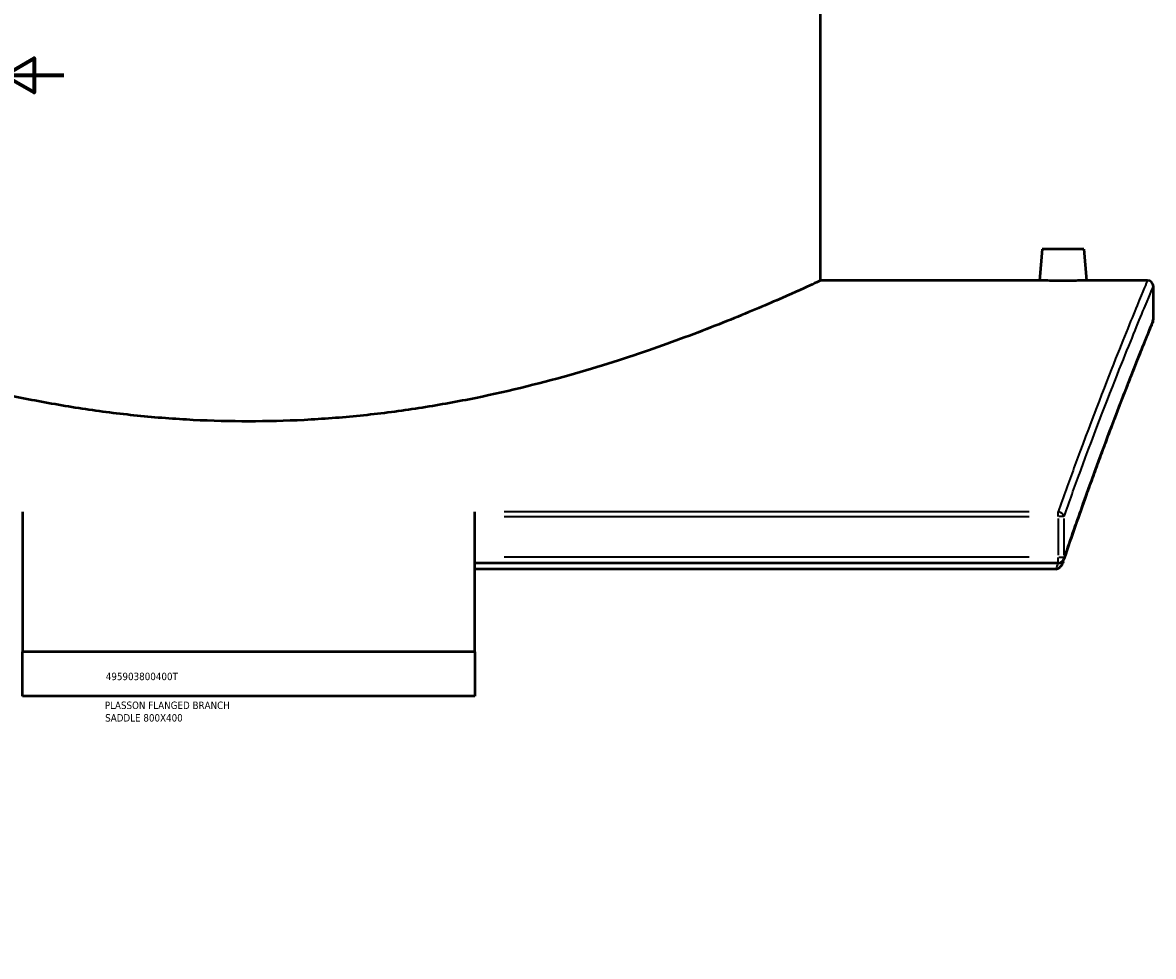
# Model space of a CAD drawing. Header units: millimetres. Extents: x -674 to 1234, y -345 to 975.
# Tile 9 of 13: x 827 to 1208, y 0 to 315. Entities that reach past the tile are written whole.
import ezdxf

# ---------------------------------------------------------------- set-up
doc = ezdxf.new("R2010")
doc.units = ezdxf.units.MM
for name, color, linetype, lineweight in [('Border (ANSI)', 7, 'Continuous', 70), ('Title (ISO)', 7, 'Continuous', 50), ('Visible (ANSI)', 7, 'Continuous', 50), ('Visible Narrow (ANSI)', 7, 'Continuous', 35)]:
    doc.layers.add(name, color=color, linetype=linetype, lineweight=lineweight)
doc.styles.add('Note Text (ANSI)', font='tahoma.ttf')
doc.styles.add('Note Text (ISO)', font='tahoma.ttf')

# ---------------------------------------------------------------- blocks, each defined once
blk = doc.blocks.new('Borders Default Border')
at = {"layer": 'Border (ANSI)'}
for p, q in [((70.08, 574), (70.08, 576.8)), ((140.17, 574), (140.17, 576.8)), ((210.25, 574), (210.25, 576.8)), ((280.33, 574), (280.33, 576.8)), ((350.42, 574), (350.42, 576.8)), ((490.58, 574), (490.58, 576.8)), ((560.67, 574), (560.67, 576.8)), ((630.75, 574), (630.75, 576.8)), ((700.83, 574), (700.83, 576.8)), ((770.92, 574), (770.92, 576.8)), ((20, 519.75), (17.2, 519.75)), ((821, 519.75), (823.8, 519.75)), ((20, 445.5), (17.2, 445.5)), ((821, 445.5), (823.8, 445.5)), ((20, 371.25), (17.2, 371.25)), ((821, 371.25), (823.8, 371.25)), ((20, 222.75), (17.2, 222.75)), ((821, 222.75), (823.8, 222.75)), ((20, 148.5), (17.2, 148.5)), ((821, 148.5), (823.8, 148.5)), ((20, 74.25), (17.2, 74.25)), ((821, 74.25), (823.8, 74.25)), ((70.08, 20), (70.08, 17.2)), ((140.17, 20), (140.17, 17.2)), ((210.25, 20), (210.25, 17.2)), ((280.33, 20), (280.33, 17.2)), ((350.42, 20), (350.42, 17.2)), ((490.58, 20), (490.58, 17.2)), ((560.67, 20), (560.67, 17.2)), ((630.75, 20), (630.75, 17.2)), ((700.83, 20), (700.83, 17.2)), ((770.92, 20), (770.92, 17.2))]:
    blk.add_line(p, q, dxfattribs=at)
at = {"layer": 'Border (ANSI)', "flags": 128}
for points in [[(420.5, 594), (420.5, 574), (414.73, 584), (426.27, 584), (420.5, 574)], [(20, 20), (20, 574), (821, 574), (821, 20), (20, 20)], [(0, 297), (20, 297), (10, 302.77), (10, 291.23), (20, 297)], [(841, 297), (821, 297), (831, 302.77), (831, 291.23), (821, 297)], [(420.5, 0), (420.5, 20), (414.73, 10), (426.27, 10), (420.5, 20)]]:
    blk.add_lwpolyline(points, dxfattribs=at)
at = {"layer": 'Border (ANSI)', "color": 5, "true_color": 0x0000ff, "char_height": 2.4, "attachment_point": 7, "style": 'Note Text (ANSI)'}
for s, insert in [('1', (34.5, 574.4)), ('2', (104.4, 574.4)), ('3', (174.46, 574.35)), ('4', (244.45, 574.4)), ('5', (314.67, 574.35)), ('6', (384.69, 574.35)), ('7', (454.8, 574.4)), ('8', (524.84, 574.35)), ('9', (594.92, 574.35)), ('10', (664.35, 574.35)), ('11', (734.43, 574.4)), ('12', (804.52, 574.4)), ('A', (17.38, 555.68)), ('A', (821.58, 555.68)), ('B', (17.67, 481.43)), ('B', (821.87, 481.43)), ('C', (17.51, 407.13)), ('C', (821.71, 407.13)), ('D', (17.52, 332.93)), ('D', (821.72, 332.93)), ('E', (17.71, 258.68)), ('E', (821.91, 258.68)), ('F', (17.78, 184.43)), ('F', (821.98, 184.43)), ('G', (17.4, 110.13)), ('G', (821.6, 110.13)), ('H', (17.53, 35.93)), ('H', (821.73, 35.93)), ('1', (34.5, 17.2)), ('2', (104.4, 17.2)), ('3', (174.46, 17.15)), ('4', (244.45, 17.2)), ('5', (314.67, 17.15)), ('6', (384.69, 17.15)), ('7', (454.8, 17.2)), ('8', (524.84, 17.15)), ('9', (594.92, 17.15)), ('10', (664.35, 17.15)), ('11', (734.43, 17.2)), ('12', (804.52, 17.2))]:
    blk.add_mtext(s, dxfattribs=dict(at, insert=insert))
blk = doc.blocks.new('Title Blocks ISO')
at = {"layer": 'Title (ISO)', "color": 232, "true_color": 0xca0064, "style": 'Note Text (ISO)'}
for tag, p in [('PART_NUMBER_001', (34.16, 73.13)), ('DESCRIPTION_001', (33.84, 63.4)), ('DESCRIPTION_002', (33.96, 59.17))]:
    blk.add_attdef(tag, p, '', height=2.5, dxfattribs=at)

msp = doc.modelspace()

# ---------------------------------------------------------------- linework, layer by layer
at = {"layer": 'Visible (ANSI)'}
for p, q in [((1096.18, 227.86), (1096.18, 397.86)), ((1170.88, 238.46), (1169.95, 227.86)), ((1184.88, 238.46), (1170.88, 238.46)), ((1184.88, 238.46), (1185.8, 227.86)), ((1169.95, 227.86), (1096.18, 227.86)), ((1206.38, 227.86), (1185.8, 227.86)), ((1208.38, 214.86), (1208.38, 225.86)), ((827.13, 149.88), (827.13, 102.72)), ((979.63, 102.72), (979.63, 149.88)), ((1176.32, 132.61), (979.63, 132.61)), ((1175.5, 130.59), (979.63, 130.59)), ((979.63, 102.72), (827.13, 102.72)), ((827.13, 87.72), (827.13, 102.72)), ((979.63, 102.72), (979.63, 87.72)), ((979.63, 87.72), (827.13, 87.72))]:
    msp.add_line(p, q, dxfattribs=at)
for centre, start, end in [((1206.38, 225.86), 0, 90), ((1206.38, 214.86), 337.7223, 0), ((1176.32, 134.61), 270, 341.3117)]:
    msp.add_arc(centre, 2, start, end, dxfattribs=at)
for points, knots in [([(903.38, 180.36), (897.21, 180.36), (890.96, 180.51), (878.41, 181.15), (872.11, 181.63), (859.58, 182.9), (853.34, 183.7), (841.05, 185.55), (834.99, 186.62), (817.23, 190.14), (805.93, 192.92), (785.07, 198.8), (775.51, 201.89), (758.6, 207.77), (750.64, 210.78), (736.55, 216.4), (730.42, 219), (720.52, 223.31), (716.74, 225.03), (713.02, 226.73), (712.09, 227.16), (710.87, 227.72), (710.58, 227.86), (710.58, 227.86)], [0, 0, 0, 0, 1.848843, 1.848843, 3.697686, 3.697686, 5.546529, 5.546529, 7.395372, 7.395372, 11.093058, 11.093058, 14.790743, 14.790743, 18.481199, 18.481199, 22.171655, 22.171655, 25.862111, 25.862111, 27.707338, 27.707338, 29.552566, 29.552566, 29.552566, 29.552566]), ([(1096.18, 227.86), (1096.18, 227.86), (1095.88, 227.72), (1094.66, 227.16), (1093.74, 226.73), (1090.01, 225.03), (1086.23, 223.31), (1076.33, 219), (1070.2, 216.4), (1056.11, 210.78), (1048.15, 207.77), (1031.24, 201.89), (1021.68, 198.8), (1000.82, 192.92), (989.52, 190.14), (971.76, 186.62), (965.7, 185.55), (953.41, 183.7), (947.18, 182.9), (934.64, 181.63), (928.34, 181.15), (915.79, 180.51), (909.54, 180.36), (903.38, 180.36)], [88.657699, 88.657699, 88.657699, 88.657699, 90.502927, 90.502927, 92.348154, 92.348154, 96.03861, 96.03861, 99.729066, 99.729066, 103.419522, 103.419522, 107.117207, 107.117207, 110.814893, 110.814893, 112.663736, 112.663736, 114.512579, 114.512579, 116.361422, 116.361422, 118.210265, 118.210265, 118.210265, 118.210265]), ([(1177.88, 227.78), (1176.88, 227.78), (1175.82, 227.79), (1173.86, 227.8), (1172.97, 227.81), (1171.57, 227.83), (1170.96, 227.84), (1170.15, 227.86), (1169.95, 227.86), (1169.95, 227.86)], [2.389973, 2.389973, 2.389973, 2.389973, 2.688748, 2.688748, 2.987523, 2.987523, 3.286242, 3.286242, 3.58496, 3.58496, 3.58496, 3.58496]), ([(1185.8, 227.86), (1185.8, 227.86), (1185.61, 227.86), (1184.8, 227.84), (1184.19, 227.83), (1182.78, 227.81), (1181.89, 227.8), (1179.93, 227.79), (1178.87, 227.78), (1177.88, 227.78)], [5.974933, 5.974933, 5.974933, 5.974933, 6.273651, 6.273651, 6.572369, 6.572369, 6.871144, 6.871144, 7.16992, 7.16992, 7.16992, 7.16992]), ([(1208.23, 214.1), (1208.23, 214.1), (1208.2, 214.03), (1208.08, 213.75), (1208, 213.54), (1207.77, 212.98), (1207.62, 212.63), (1207.28, 211.79), (1207.08, 211.3), (1206.62, 210.18), (1206.37, 209.55), (1205.8, 208.15), (1205.49, 207.38), (1204.82, 205.71), (1204.46, 204.81), (1203.68, 202.87), (1203.26, 201.83), (1202.38, 199.62), (1201.92, 198.45), (1200.94, 195.97), (1200.43, 194.67), (1199.36, 191.94), (1198.8, 190.5), (1197.64, 187.51), (1197.03, 185.95), (1195.79, 182.71), (1195.14, 181.02), (1193.82, 177.53), (1193.14, 175.72), (1191.74, 171.98), (1191.02, 170.06), (1189.55, 166.08), (1188.8, 164.03), (1187.27, 159.82), (1186.49, 157.66), (1184.5, 152.11), (1183.28, 148.65), (1180.78, 141.49), (1179.51, 137.79), (1178.22, 133.97)], [29.705877, 29.705877, 29.705877, 29.705877, 31.009012, 31.009012, 32.312147, 32.312147, 33.615282, 33.615282, 34.918417, 34.918417, 36.221552, 36.221552, 37.524688, 37.524688, 38.827823, 38.827823, 40.130958, 40.130958, 41.434093, 41.434093, 42.737228, 42.737228, 44.040363, 44.040363, 45.343498, 45.343498, 46.646634, 46.646634, 47.949769, 47.949769, 49.252904, 49.252904, 50.556039, 50.556039, 51.859174, 51.859174, 53.813877, 53.813877, 55.76858, 55.76858, 55.76858, 55.76858]), ([(1175.5, 130.59), (1175.72, 130.59), (1175.94, 130.63), (1176.21, 130.74), (1176.27, 130.76), (1176.32, 130.79)], [0, 0, 0, 0, 0.06668517, 0.06668517, 0.08532943, 0.08532943, 0.08532943, 0.08532943]), ([(1177.91, 133.05), (1177.76, 132.63), (1177.58, 132.2), (1177.16, 131.52), (1176.96, 131.28), (1176.62, 130.97), (1176.48, 130.87), (1176.32, 130.79)], [-0.2480209, -0.2480209, -0.2480209, -0.2480209, -0.1374623, -0.1374623, -0.0528904, -0.0528904, 0, 0, 0, 0])]:
    msp.add_open_spline(points, degree=3, knots=knots, dxfattribs=at)
msp.add_open_spline([(1177.91, 133.05), (1178.01, 133.36), (1178.11, 133.67), (1178.22, 133.97)], degree=3, dxfattribs=at)
at = {"layer": 'Visible Narrow (ANSI)'}
for p, q in [((1166.49, 149.88), (989.46, 149.88)), ((1176.32, 148.35), (1176.32, 149.82)), ((989.46, 148.25), (1166.49, 148.25)), ((1176.32, 147.57), (1176.32, 135.29)), ((1178.22, 148.25), (1176.45, 148.25)), ((1178.26, 135.29), (1178.26, 147.57)), ((1166.49, 134.61), (989.46, 134.61)), ((1176.32, 132.62), (1176.32, 134.45)), ((1176.45, 134.61), (1178.22, 134.61))]:
    msp.add_line(p, q, dxfattribs=at)
for centre, major_axis, ratio, start_param, end_param in [((1176.32, 148.25), (-1.89, 0.67), 0.795426, 3.630192, 4.914478), ((1176.32, 134.61), (1.89, -0.64), 0.784408, 0.020356, 0.386772)]:
    msp.add_ellipse(centre, major_axis=major_axis, ratio=ratio, start_param=start_param, end_param=end_param, dxfattribs=at)
for points, knots in [([(1206.38, 227.86), (1206.38, 227.86), (1206.38, 227.86), (1206.38, 227.86), (1206.38, 227.86), (1205.43, 225.62), (1201.77, 216.77), (1199.07, 210.17), (1191.76, 191.75), (1186.96, 179.36), (1179.9, 159.96), (1178.13, 155.03), (1176.32, 149.88)], [-33.412017, -33.412017, -33.412017, -33.412017, -33.412007, -33.412007, -33.412007, -25.993786, -25.993786, -18.575569, -18.575569, -10.151369, -10.151369, -7.458555, -7.458555, -7.458555, -7.458555]), ([(1178.26, 148.25), (1180.07, 153.38), (1181.84, 158.29), (1188.92, 177.59), (1193.73, 189.93), (1201.05, 208.25), (1203.77, 214.83), (1207.43, 223.63), (1208.38, 225.86), (1208.38, 225.86), (1208.38, 225.86), (1208.38, 225.86), (1208.38, 225.86)], [7.458555, 7.458555, 7.458555, 7.458555, 10.151369, 10.151369, 18.575569, 18.575569, 25.993786, 25.993786, 33.412007, 33.412007, 33.412007, 33.412017, 33.412017, 33.412017, 33.412017]), ([(1208.38, 214.86), (1208.38, 214.86), (1208.38, 214.86), (1208.38, 214.86), (1208.38, 214.86), (1207.47, 212.67), (1203.97, 204.03), (1201.38, 197.59), (1194.35, 179.49), (1189.7, 167.21), (1182.5, 146.96), (1180.41, 140.95), (1178.26, 134.61)], [29.705877, 29.705877, 29.705877, 29.705877, 29.705888, 29.705888, 29.705888, 36.954937, 36.954937, 44.203981, 44.203981, 52.53114, 52.53114, 55.76858, 55.76858, 55.76858, 55.76858])]:
    msp.add_open_spline(points, degree=3, knots=knots, dxfattribs=at)
msp.add_open_spline([(1176.19, 132.61), (1175.96, 131.94), (1175.73, 131.27), (1175.5, 130.59)], degree=3, dxfattribs=at)

# ---------------------------------------------------------------- block references
msp.add_blockref('Borders Default Border', (0, 0))
msp.add_blockref('Title Blocks ISO', (821, 20)).add_auto_attribs({'PART_NUMBER_001': '495903800400T', 'DESCRIPTION_001': 'PLASSON FLANGED BRANCH', 'DESCRIPTION_002': 'SADDLE 800X400'})

doc.saveas('drawing.dxf')
